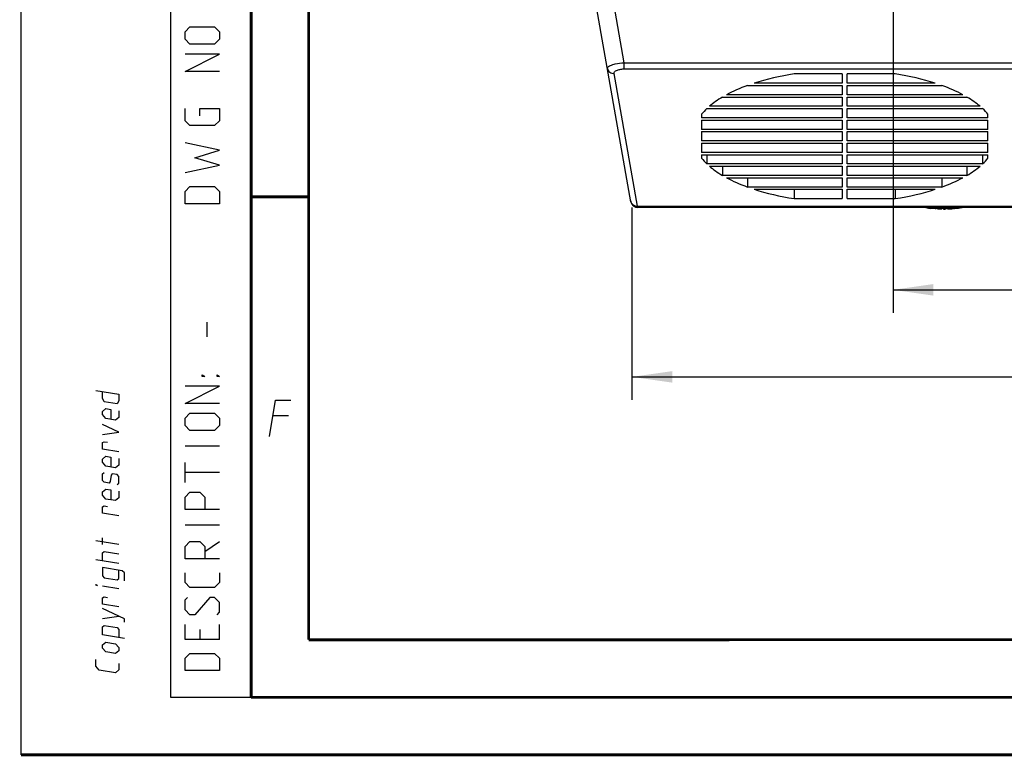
# Model space of a CAD drawing. Header units: millimetres. Extents: x 0 to 420, y 0 to 297.
# Tile 1 of 49: x 0 to 85, y 0 to 64. Entities that reach past the tile are written whole.
import ezdxf

# ---------------------------------------------------------------- set-up
doc = ezdxf.new("R2010")
doc.units = ezdxf.units.MM
doc.header["$LTSCALE"] = 23.1
doc.layers.get('0').update_dxf_attribs({"linetype": 'CONTINUOUS'})
doc.layers.add('DIM_PILOTEES', color=7, linetype='CONTINUOUS')
doc.styles.get("Standard").update_dxf_attribs({"font": 'txt', "width": 0.7})
doc.dimstyles.new('DIMSTYLE_1', dxfattribs={"dimtxt": 2.5, "dimasz": 3.5, "dimexe": 2, "dimexo": 0, "dimtad": 1, "dimlfac": 3.333333, "dimdsep": 46, "dimtxsty": 'STANDARD', "dimblk": '_FILLED', "dimblk1": '_FILLED', "dimblk2": '_FILLED', "dimcen": 0.09, "dimazin": 2, "dimtp": 0.5, "dimtm": 0.5, "dimtfac": 1, "dimtofl": 0, "dimtmove": 0, "dimatfit": 3, "dimldrblk": '_FILLED', "dimfxl": 1, "dimtolj": 1, "dimarcsym": 0})
doc.dimstyles.new('DIMSTYLE_2', dxfattribs={"dimtxt": 2.5, "dimasz": 3.5, "dimexe": 2, "dimexo": 0, "dimtad": 1, "dimdec": 1, "dimlfac": 3.333333, "dimdsep": 46, "dimtxsty": 'STANDARD', "dimblk": '_FILLED', "dimblk1": '_FILLED', "dimblk2": '_FILLED', "dimcen": 0.09, "dimazin": 2, "dimtp": 0.5, "dimtm": 0.5, "dimtfac": 1, "dimtdec": 1, "dimtofl": 0, "dimtmove": 0, "dimatfit": 3, "dimldrblk": '_FILLED', "dimfxl": 1, "dimtolj": 1, "dimarcsym": 0})

# ---------------------------------------------------------------- blocks, each defined once
blk = doc.blocks.new('_FILLED')
at = {"color": 0, "linetype": 'BYBLOCK'}
blk.add_solid([(0, 0), (-1, 0.143), (-1, -0.143)], dxfattribs=at)
blk = doc.blocks.new('*D6')
at = {"layer": 'DIM_PILOTEES', "color": 2, "linetype": 'CONTINUOUS'}
for p, q in [((53.109, 47.559), (53.109, 30.846)), ((158.509, 47.559), (158.509, 30.846)), ((53.109, 32.846), (105.809, 32.846)), ((158.509, 32.846), (105.809, 32.846))]:
    blk.add_line(p, q, dxfattribs=at)
at = {"layer": 'DIM_PILOTEES', "color": 2, "linetype": 'CONTINUOUS', "xscale": 3.5, "yscale": 3.5, "zscale": 3.5, "rotation": 180}
blk.add_blockref('_FILLED', (53.109, 32.846), dxfattribs=at)
at = {"layer": 'DIM_PILOTEES', "color": 2, "linetype": 'CONTINUOUS', "xscale": 3.5, "yscale": 3.5, "zscale": 3.5}
blk.add_blockref('_FILLED', (158.509, 32.846), dxfattribs=at)
blk = doc.blocks.new('*D19')
at = {"layer": 'DIM_PILOTEES', "color": 2, "linetype": 'CONTINUOUS'}
for p, q in [((75.809, 79.959), (75.809, 38.411)), ((135.809, 79.959), (135.809, 38.411)), ((75.809, 40.411), (105.809, 40.411)), ((135.809, 40.411), (105.809, 40.411))]:
    blk.add_line(p, q, dxfattribs=at)
at = {"layer": 'DIM_PILOTEES', "color": 2, "linetype": 'CONTINUOUS', "xscale": 3.5, "yscale": 3.5, "zscale": 3.5, "rotation": 180}
blk.add_blockref('_FILLED', (75.809, 40.411), dxfattribs=at)
at = {"layer": 'DIM_PILOTEES', "color": 2, "linetype": 'CONTINUOUS', "xscale": 3.5, "yscale": 3.5, "zscale": 3.5}
blk.add_blockref('_FILLED', (135.809, 40.411), dxfattribs=at)

msp = doc.modelspace()

# ---------------------------------------------------------------- linework, layer by layer
at = {"color": 7, "linetype": 'CONTINUOUS'}
for p, q in [((0, 0), (0, 297)), ((53.0213, 48.0547), (48.7942, 72.0275)), ((50.2367, 72.4589), (52.4086, 60.1412)), ((52.4086, 60.1412), (52.4086, 59.6015)), ((52.4086, 60.1412), (159.2089, 60.1412)), ((53.599, 47.6833), (51.5668, 59.2083)), ((52.4086, 59.6015), (159.2089, 59.6015)), ((71.3838, 59.1684), (67.2227, 59.1684)), ((71.3838, 59.1684), (71.3838, 58.3623)), ((71.8338, 58.3623), (71.8338, 59.1684)), ((75.9948, 59.1684), (71.8338, 59.1684)), ((71.3838, 58.3623), (63.7373, 58.3623)), ((79.4802, 58.3623), (71.8338, 58.3623)), ((71.3838, 57.3602), (61.3379, 57.3602)), ((63.1651, 58.1666), (71.3838, 58.1666)), ((71.3838, 58.1666), (71.3838, 57.3602)), ((71.8338, 57.3602), (71.8338, 58.1666)), ((71.8338, 58.1666), (80.0525, 58.1666)), ((81.8796, 57.3602), (71.8338, 57.3602)), ((60.9904, 57.1646), (71.3838, 57.1646)), ((71.3838, 57.1646), (71.3838, 56.3582)), ((71.8338, 56.3582), (71.8338, 57.1646)), ((71.8338, 57.1646), (82.2272, 57.1646)), ((59.1588, 55.6621), (59.1588, 55.3561)), ((59.6262, 56.1625), (71.3838, 56.1625)), ((71.3838, 56.3582), (59.8445, 56.3582)), ((71.3838, 56.1625), (71.3838, 55.3561)), ((83.373, 56.3582), (71.8338, 56.3582)), ((71.8338, 55.3561), (71.8338, 56.1625)), ((71.8338, 56.1625), (83.5913, 56.1625)), ((84.0588, 55.3561), (84.0588, 55.6621)), ((71.3838, 55.3561), (59.1588, 55.3561)), ((59.1588, 55.1604), (59.1588, 54.354)), ((59.1588, 55.1604), (71.3838, 55.1604)), ((71.3838, 55.1604), (71.3838, 54.354)), ((84.0588, 55.3561), (71.8338, 55.3561)), ((71.8338, 54.354), (71.8338, 55.1604)), ((71.8338, 55.1604), (84.0588, 55.1604)), ((84.0588, 54.354), (84.0588, 55.1604)), ((71.3838, 54.354), (59.1588, 54.354)), ((59.1588, 54.1584), (59.1588, 53.3519)), ((59.1588, 54.1584), (71.3838, 54.1584)), ((71.3838, 54.1584), (71.3838, 53.3519)), ((84.0588, 54.354), (71.8338, 54.354)), ((71.8338, 53.3519), (71.8338, 54.1584)), ((71.8338, 54.1584), (84.0588, 54.1584)), ((84.0588, 53.3519), (84.0588, 54.1584)), ((71.3838, 53.3519), (59.1588, 53.3519)), ((59.1588, 53.1563), (59.1588, 52.3499)), ((59.1588, 53.1563), (71.3838, 53.1563)), ((71.3838, 53.1563), (71.3838, 52.3499)), ((84.0588, 53.3519), (71.8338, 53.3519)), ((71.8338, 52.3499), (71.8338, 53.1563)), ((71.8338, 53.1563), (84.0588, 53.1563)), ((84.0588, 52.3499), (84.0588, 53.1563)), ((71.3838, 52.3499), (59.1588, 52.3499)), ((84.0588, 52.3499), (71.8338, 52.3499)), ((59.1588, 52.1542), (59.1588, 51.8479)), ((59.1588, 52.1542), (71.3838, 52.1542)), ((59.6258, 52.1542), (59.6258, 51.3478)), ((71.3838, 52.1542), (71.3838, 51.3478)), ((71.8338, 51.3478), (71.8338, 52.1542)), ((71.8338, 52.1542), (84.0588, 52.1542)), ((83.5917, 52.1542), (83.5917, 51.3478)), ((84.0588, 51.8479), (84.0588, 52.1542)), ((71.3838, 51.3478), (59.6258, 51.3478)), ((59.8441, 51.1521), (71.3838, 51.1521)), ((60.9897, 51.1521), (60.9897, 50.3457)), ((71.3838, 51.1521), (71.3838, 50.3457)), ((83.5917, 51.3478), (71.8338, 51.3478)), ((71.8338, 50.3457), (71.8338, 51.1521)), ((71.8338, 51.1521), (83.3734, 51.1521)), ((82.2278, 51.1521), (82.2278, 50.3457)), ((71.3838, 50.3457), (60.9897, 50.3457)), ((61.3372, 50.1501), (71.3838, 50.1501)), ((63.164, 50.1501), (63.164, 49.3437)), ((71.3838, 50.1501), (71.3838, 49.3437)), ((82.2278, 50.3457), (71.8338, 50.3457)), ((71.8338, 49.3437), (71.8338, 50.1501)), ((71.8338, 50.1501), (81.8803, 50.1501)), ((80.0535, 50.1501), (80.0535, 49.3437)), ((71.3838, 49.3437), (63.164, 49.3437)), ((63.7362, 49.148), (71.3838, 49.148)), ((67.2227, 49.148), (67.2227, 48.3415)), ((71.3838, 49.148), (71.3838, 48.3415)), ((80.0535, 49.3437), (71.8338, 49.3437)), ((71.8338, 48.3415), (71.8338, 49.148)), ((71.8338, 49.148), (79.4813, 49.148)), ((75.9948, 49.148), (75.9948, 48.3415)), ((67.2227, 48.3415), (71.3838, 48.3415)), ((71.8338, 48.3415), (75.9948, 48.3415)), ((53.6122, 47.5589), (53.599, 47.6833)), ((53.599, 47.6833), (158.0185, 47.6833)), ((158.0054, 47.5589), (53.6122, 47.5589)), ((25, 9.9999), (25, 10)), ((409.86, 10.0737), (25.007, 10.0134))]:
    msp.add_line(p, q, dxfattribs=at)
at = {"color": 2, "linetype": 'CONTINUOUS'}
for p, q in [((13, 292), (13, 5)), ((20, 292), (20, 5)), ((16.1786, 36.3214), (16.1786, 37.6071)), ((23.2333, 29.4749), (21.8833, 29.4749)), ((17.25, 26.8214), (14.25, 26.8214)), ((14.25, 23.6786), (14.25, 25.3929)), ((17.25, 24.5357), (14.25, 24.5357)), ((17.25, 19.9643), (14.25, 19.9643)), ((7.0715, 18.2775), (7.0715, 18.8489)), ((8.5001, 18.2823), (6.5001, 18.6089)), ((15.9643, 17.6786), (17.25, 18.5357)), ((8.5001, 16.6157), (6.5001, 16.9422)), ((8.5001, 14.4252), (7.0715, 14.6584)), ((7.0715, 11.8489), (8.5001, 12.0442)), ((17.25, 10.0357), (17.25, 11.3214)), ((15.5357, 10.8929), (15.5357, 10.0357)), ((13, 5), (20, 5))]:
    msp.add_line(p, q, dxfattribs=at)
at = {"color": 3, "linetype": 'CONTINUOUS'}
for p, q in [((81.5088, 47.4746), (79.1088, 47.4746)), ((79.6438, 47.4651), (79.5544, 47.4651)), ((79.9078, 47.4501), (79.9026, 47.4506)), ((80.2059, 47.4651), (79.909, 47.4651)), ((80.0225, 47.4411), (80.0225, 47.4651)), ((80.0649, 47.4651), (80.0649, 47.4365)), ((80.2059, 47.4293), (80.2059, 47.4651)), ((80.2059, 47.4293), (80.3088, 47.4286)), ((80.4116, 47.4293), (80.3088, 47.4286)), ((80.7085, 47.4651), (80.4116, 47.4651)), ((80.4116, 47.4651), (80.4116, 47.4293)), ((80.5526, 47.4651), (80.5526, 47.4365)), ((80.7159, 47.4651), (80.7159, 47.4411)), ((80.8994, 47.4746), (80.8994, 47.4673)), ((81.0631, 47.4651), (80.919, 47.4651)), ((81.9588, 47.5565), (81.5088, 47.4746))]:
    msp.add_line(p, q, dxfattribs=at)
at = {"color": 7, "linetype": 'CONTINUOUS', "const_width": 0.25}
for points in [[(20, 292), (20, 5)], [(25, 10), (25, 287)], [(20.0002, 48.5), (25.0002, 48.5)], [(409.8307, 10.048), (25, 10)], [(20, 5), (415, 5)], [(420, 0), (0, 0)]]:
    msp.add_lwpolyline(points, dxfattribs=at)
at = {"color": 2, "linetype": 'CONTINUOUS'}
for points in [[(16.8214, 61.75), (14.6786, 61.75), (14.25, 62.1786), (14.25, 62.8214), (14.6786, 63.25), (16.8214, 63.25), (17.25, 62.8214), (17.25, 62.1786), (16.8214, 61.75)], [(17.25, 59.3929), (14.25, 59.3929), (17.25, 60.8929), (14.25, 60.8929)], [(15.5357, 55.5357), (15.5357, 56.1786), (17.25, 56.1786), (17.25, 55.1071), (16.8214, 54.6786), (14.6786, 54.6786), (14.25, 55.1071), (14.25, 56.1786)], [(14.25, 50.6071), (17.25, 51.25), (15.1071, 51.8929), (17.25, 52.5357), (14.25, 53.1786)], [(17.25, 47.8929), (14.25, 47.8929), (14.25, 48.9643), (14.6786, 49.3929), (16.8214, 49.3929), (17.25, 48.9643), (17.25, 47.8929)], [(15.9643, 32.8929), (15.75, 32.8929), (15.75, 33.0357), (15.9643, 32.8929)], [(17.25, 32.8929), (17.0357, 32.8929), (17.0357, 33.0357), (17.25, 32.8929)], [(17.25, 30.5357), (14.25, 30.5357), (17.25, 32.0357), (14.25, 32.0357)], [(6.5001, 31.6565), (8.5001, 31.3299), (8.5001, 30.7585), (8.3572, 30.4961), (7.2144, 30.6827), (7.0715, 30.9918), (7.0715, 31.5632)], [(21.5894, 27.6749), (22.1037, 30.8249), (23.4537, 30.8249)], [(8.5001, 29.9014), (8.5001, 29.3299), (8.2144, 29.0909), (7.3572, 29.2308), (7.0715, 29.5632), (7.0715, 29.8489), (7.3572, 30.088), (7.7858, 30.018), (7.7858, 29.1608)], [(16.8214, 28.1786), (14.6786, 28.1786), (14.25, 28.6071), (14.25, 29.25), (14.6786, 29.6786), (16.8214, 29.6786), (17.25, 29.25), (17.25, 28.6071), (16.8214, 28.1786)], [(7.0715, 27.8489), (8.5001, 28.0442), (7.0715, 28.706)], [(8.5001, 26.3299), (7.0715, 26.5632), (7.0715, 27.1346), (7.2144, 27.2065), (7.5001, 27.1599)], [(8.5001, 25.7585), (8.5001, 25.1871), (8.2144, 24.948), (7.3572, 25.088), (7.0715, 25.4203), (7.0715, 25.706), (7.3572, 25.9451), (7.7858, 25.8751), (7.7858, 25.018)], [(8.3572, 23.4961), (8.5001, 23.6157), (8.5001, 24.1871), (8.3572, 24.3533), (7.9286, 24.4232), (7.8334, 24.2959), (7.7382, 23.7401), (7.6429, 23.6127), (7.2144, 23.6827), (7.0715, 23.8489), (7.0715, 24.4203), (7.2144, 24.5399)], [(8.5001, 22.9014), (8.5001, 22.3299), (8.2144, 22.0909), (7.3572, 22.2308), (7.0715, 22.5632), (7.0715, 22.8489), (7.3572, 23.088), (7.7858, 23.018), (7.7858, 22.1608)], [(17.25, 21.3214), (14.25, 21.3214), (14.25, 22.3929), (14.6786, 22.8214), (15.5357, 22.8214), (15.9643, 22.3929), (15.9643, 21.3214)], [(8.5001, 20.7585), (7.0715, 20.9918), (7.0715, 21.5632), (7.2144, 21.6351), (7.5001, 21.5885)], [(17.25, 17.0357), (14.25, 17.0357), (14.25, 18.1071), (14.6786, 18.5357), (15.5357, 18.5357), (15.9643, 18.1071), (15.9643, 17.0357)], [(7.0715, 16.8489), (7.0715, 17.5632), (7.2143, 17.6827), (8.5001, 17.4728)], [(8.9763, 15.1093), (8.9763, 15.8236), (8.7858, 15.9976), (7.0715, 16.2775), (7.0715, 15.5632), (7.2143, 15.397), (8.3572, 15.2104), (8.5001, 15.3299), (8.5001, 16.0442)], [(17.25, 15.8214), (17.25, 14.9643), (16.8214, 14.5357), (14.6786, 14.5357), (14.25, 14.9643), (14.25, 15.8214)], [(6.6429, 14.7284), (6.5001, 14.7517), (6.5001, 14.7993), (6.6429, 14.7284)], [(8.5001, 12.8537), (7.0715, 13.087), (7.0715, 13.6584), (7.2143, 13.7303), (7.5001, 13.6837)], [(17.0357, 12.1786), (17.25, 12.3929), (17.25, 13.25), (16.8214, 13.6786), (16.3929, 13.6786), (15.1071, 12.1786), (14.6786, 12.1786), (14.25, 12.6071), (14.25, 13.4643), (14.4643, 13.6786)], [(8.9763, 11.5379), (8.9763, 11.8236), (7.0715, 12.706)], [(8.9763, 10.1093), (7.0715, 10.4203), (7.0715, 11.1346), (7.2143, 11.2541), (8.3572, 11.0675), (8.5001, 10.9014), (8.5001, 10.1871)], [(17.25, 10.0357), (14.25, 10.0357), (14.25, 11.3214)], [(8.2143, 8.8052), (7.3572, 8.9451), (7.0715, 9.2775), (7.0715, 9.5632), (7.3572, 9.8023), (8.2143, 9.6623), (8.5001, 9.3299), (8.5001, 9.0442), (8.2143, 8.8052)], [(17.25, 7.3214), (14.25, 7.3214), (14.25, 8.3929), (14.6786, 8.8214), (16.8214, 8.8214), (17.25, 8.3929), (17.25, 7.3214)], [(8.5001, 7.949), (8.5001, 7.3776), (8.2143, 7.1385), (6.7858, 7.3717), (6.5001, 7.7041), (6.5001, 8.2755)]]:
    msp.add_lwpolyline(points, dxfattribs=at)
at = {"color": 7, "linetype": 'CONTINUOUS'}
msp.add_arc((53.6122, 48.1589), 0.6, 190, 270, dxfattribs=at)
at = {"color": 3, "linetype": 'CONTINUOUS'}
for centre, radius, start, end in [((80.3088, 55.3411), 7.9575, 258.032808, 261.326644), ((80.3088, 55.2361), 7.8075, 263.822334, 264.455733), ((80.2504, 52.5691), 5.1399, 263.221142, 264.665609), ((80.373, 52.5828), 5.1537, 262.385504, 262.871497), ((80.3723, 52.5769), 5.1478, 262.871469, 263.518631), ((80.2493, 52.5572), 5.1279, 264.665855, 265.630249), ((80.3711, 52.5664), 5.1372, 263.518434, 264.767262), ((80.249, 52.5536), 5.1243, 265.630355, 266.112669), ((80.3701, 52.5559), 5.1266, 264.8258, 266.112537), ((80.3685, 52.5536), 5.1243, 273.887331, 274.369645), ((80.3682, 52.5572), 5.1279, 274.369751, 275.334145), ((80.3675, 52.5643), 5.135, 275.334088, 275.815872), ((80.3671, 52.5691), 5.1399, 275.815864, 276.29733), ((80.3666, 52.5733), 5.1441, 276.297331, 276.778599), ((80.3088, 55.2361), 7.8075, 275.544267, 276.177666)]:
    msp.add_arc(centre, radius, start, end, dxfattribs=at)
at = {"color": 7, "linetype": 'CONTINUOUS'}
for start_param, end_param in [(1.9095131, 2.209705), (0.9318876, 1.2320795), (2.2648706, 2.4624242), (0.6791685, 0.8767221), (2.5055019, 2.6708421), (0.4707505, 0.6360908), (8.9919227, 9.0860612), (6.6219021, 6.7160405), (-2.8028758, -2.7088092), (-0.4327834, -0.3387168), (-2.6709152, -2.5055829), (-0.6360098, -0.4706774), (-2.4625079, -2.2649724), (-0.8766202, -0.6790847), (-2.2098143, -1.9095131), (-1.2320795, -0.9317783)]:
    msp.add_ellipse((71.6088, 53.755), major_axis=(13.2, 0), ratio=0.4348124, start_param=start_param, end_param=end_param, dxfattribs=at)
for points, knots in [([(50.9759, 59.6543), (50.9644, 59.7199), (51.077, 59.8329), (51.2485, 59.914), (51.3769, 59.9601), (51.4492, 59.9818)], [0, 0, 0, 0, 0.3328842, 0.622892, 1, 1, 1, 1]), ([(51.4492, 59.9818), (51.518, 60.0024), (51.8328, 60.0824), (52.1565, 60.1237), (52.4086, 60.1412)], [0, 0, 0, 0, 0.2213881, 1, 1, 1, 1]), ([(50.9759, 59.6543), (50.9981, 59.5284), (51.1551, 59.2816), (51.4314, 59.2045), (51.5668, 59.2083)], [0, 0, 0, 0, 0.4856167, 1, 1, 1, 1]), ([(51.5668, 59.2083), (51.5582, 59.2572), (51.6011, 59.3852), (51.7955, 59.5036), (52.0719, 59.5842), (52.2905, 59.6015), (52.4086, 59.6015)], [0, 0, 0, 0, 0.1471781, 0.3556325, 0.6497267, 1, 1, 1, 1]), ([(53.0081, 48.1293), (53.023, 48.0449), (53.0999, 47.8788), (53.2465, 47.771), (53.3278, 47.7354)], [0, 0, 0, 0, 0.4914712, 1, 1, 1, 1])]:
    msp.add_open_spline(points, degree=3, knots=knots, dxfattribs=at)
msp.add_open_spline([(53.3278, 47.7354), (53.4121, 47.6985), (53.507, 47.6807), (53.599, 47.6833)], degree=3, dxfattribs=at)
at = {"color": 3, "linetype": 'CONTINUOUS'}
for points, knots in [([(79.7775, 47.4746), (79.7981, 47.4712), (79.8419, 47.4671), (79.8859, 47.4651), (79.909, 47.4651)], [0, 0, 0, 0, 0.4737784, 1, 1, 1, 1]), ([(80.0649, 47.4365), (80.0649, 47.4361), (80.063, 47.436), (80.0607, 47.4356), (80.0556, 47.4355), (80.0461, 47.4353), (80.0301, 47.4355), (80.0076, 47.436), (79.9816, 47.4369), (79.9459, 47.4384), (79.9191, 47.4399), (79.9016, 47.4411)], [0, 0, 0, 0, 0.0064172, 0.0242128, 0.053326, 0.0933033, 0.202632, 0.3440383, 0.5069138, 0.6790118, 1, 1, 1, 1]), ([(80.0225, 47.4411), (80.0284, 47.4406), (80.0388, 47.4399), (80.0509, 47.4388), (80.0581, 47.438), (80.0618, 47.4375), (80.0635, 47.437), (80.0649, 47.4368), (80.0649, 47.4365)], [0, 0, 0, 0, 0.4159527, 0.7323944, 0.8466361, 0.9297276, 0.9806569, 1, 1, 1, 1]), ([(80.5526, 47.4365), (80.5526, 47.4361), (80.5545, 47.436), (80.5568, 47.4356), (80.5619, 47.4355), (80.5714, 47.4353), (80.5874, 47.4355), (80.6099, 47.436), (80.6359, 47.4369), (80.6716, 47.4384), (80.6984, 47.4399), (80.7159, 47.4411)], [0, 0, 0, 0, 0.0064436, 0.024206, 0.053338, 0.0932995, 0.2026459, 0.3440607, 0.5069449, 0.679054, 1, 1, 1, 1]), ([(80.5526, 47.4365), (80.5526, 47.4368), (80.554, 47.437), (80.5557, 47.4375), (80.5595, 47.438), (80.5666, 47.4388), (80.5787, 47.4399), (80.5891, 47.4406), (80.595, 47.4411)], [0, 0, 0, 0, 0.0194529, 0.0705388, 0.1536826, 0.2680096, 0.5838698, 1, 1, 1, 1]), ([(80.84, 47.4746), (80.8194, 47.4712), (80.7756, 47.4671), (80.7316, 47.4651), (80.7085, 47.4651)], [0, 0, 0, 0, 0.4739483, 1, 1, 1, 1]), ([(80.901, 47.4686), (80.9006, 47.4684), (80.9, 47.4682), (80.8994, 47.4675), (80.8994, 47.4673)], [0, 0, 0, 0, 0.6528698, 1, 1, 1, 1]), ([(80.8994, 47.4673), (80.8994, 47.4668), (80.9016, 47.466), (80.9075, 47.4653), (80.9141, 47.4651), (80.919, 47.4651)], [0, 0, 0, 0, 0.0783849, 0.2694396, 1, 1, 1, 1]), ([(80.9288, 47.4746), (80.9228, 47.4737), (80.9135, 47.472), (80.9041, 47.47), (80.901, 47.4686)], [0, 0, 0, 0, 0.639738, 1, 1, 1, 1])]:
    msp.add_open_spline(points, degree=3, knots=knots, dxfattribs=at)

# ---------------------------------------------------------------- dimensions: what is measured, and where the dimension line sits
at = {"layer": 'DIM_PILOTEES', "color": 2, "linetype": 'CONTINUOUS'}
for base, p1, p2, dimstyle, picture, middle in [((135.8088, 40.4114), (75.8088, 79.9589), (135.8088, 79.9589), 'DIMSTYLE_1', '*D19', (103.0251, 40.4114)), ((158.5088, 32.8465), (53.1087, 47.5589), (158.5088, 47.5589), 'DIMSTYLE_2', '*D6', (103.2552, 32.8465))]:
    dim = msp.add_linear_dim(base=base, p1=p1, p2=p2, dimstyle=dimstyle, dxfattribs=at)
    dim.commit()
    dim.dimension.update_dxf_attribs({"geometry": picture, "text_midpoint": middle, "dimtype": 160})

doc.saveas('drawing.dxf')
